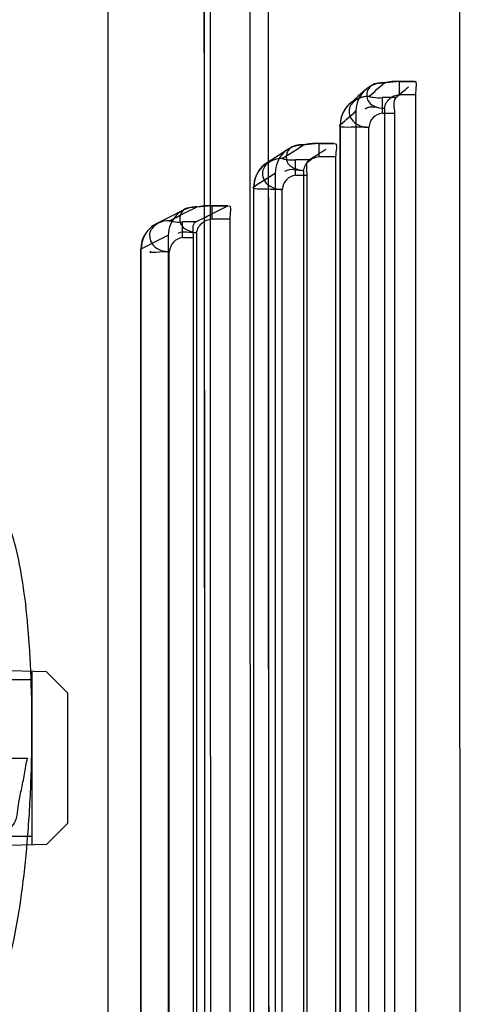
# Model space of a CAD drawing. Header units: millimetres. Extents: x 209 to 825, y 116 to 1310.
# Tile 24 of 70: x 819 to 825, y 708 to 722. Entities that reach past the tile are written whole.
import ezdxf

# ---------------------------------------------------------------- set-up
doc = ezdxf.new("R2010")
doc.units = ezdxf.units.MM
doc.header["$LTSCALE"] = 92.70943
doc.layers.get('0').update_dxf_attribs({"linetype": 'CONTINUOUS'})

msp = doc.modelspace()

# ---------------------------------------------------------------- linework, layer by layer
at = {"color": 7, "linetype": 'Continuous'}
for p, q in [((819.981, 690.377), (819.981, 725.125)), ((824.066, 720.752), (823.738, 720.718)), ((824.275, 720.752), (824.064, 720.752)), ((824.064, 720.752), (824.064, 720.57)), ((824.064, 720.751), (824.275, 720.751)), ((824.017, 720.525), (823.827, 720.525)), ((823.827, 720.308), (823.827, 720.525)), ((824.064, 720.57), (824.294, 720.57)), ((824.294, 703.198), (824.294, 720.57)), ((823.456, 720.339), (823.456, 703.329)), ((823.827, 720.308), (823.997, 720.308)), ((823.854, 720.371), (823.854, 703.396)), ((823.997, 720.308), (823.997, 702.63)), ((823.236, 702.904), (823.236, 720.144)), ((823.238, 702.911), (823.238, 720.148)), ((823.636, 702.83), (823.636, 720.108)), ((822.934, 719.881), (822.613, 719.849)), ((823.15, 719.881), (822.934, 719.881)), ((822.934, 719.881), (822.934, 719.698)), ((822.934, 719.88), (823.15, 719.88)), ((822.934, 719.698), (823.176, 719.698)), ((823.176, 700.953), (823.176, 719.698)), ((822.798, 719.653), (822.609, 719.653)), ((822.609, 719.436), (822.609, 719.653)), ((822.324, 719.469), (822.324, 701.068)), ((822.609, 719.436), (822.769, 719.436)), ((822.72, 719.5), (822.72, 701.133)), ((822.769, 719.436), (822.769, 700.14)), ((822.022, 700.434), (822.022, 719.272)), ((822.025, 700.445), (822.025, 719.277)), ((822.422, 700.359), (822.422, 719.236)), ((821.437, 719.009), (821.122, 718.981)), ((821.658, 719.009), (821.437, 719.009)), ((821.437, 719.009), (821.437, 718.827)), ((821.437, 719.008), (821.658, 719.008)), ((821.21, 718.782), (821.023, 718.782)), ((821.023, 718.565), (821.023, 718.782)), ((821.437, 718.827), (821.692, 718.827)), ((821.692, 697.765), (821.692, 718.827)), ((820.825, 718.598), (820.825, 697.864)), ((821.219, 718.628), (821.219, 697.929)), ((821.023, 718.565), (821.174, 718.565)), ((821.174, 718.565), (821.174, 696.699)), ((820.439, 697.017), (820.439, 718.401)), ((820.445, 697.031), (820.445, 718.407)), ((820.839, 696.938), (820.839, 718.365)), ((819.118, 712.476), (813.108, 712.633)), ((818.913, 712.481), (818.913, 710.048)), ((819.413, 712.181), (819.118, 712.476)), ((818.913, 712.364), (817.914, 712.364)), ((819.413, 712.181), (819.413, 710.348)), ((818.177, 711.264), (818.849, 711.264)), ((818.573, 711.264), (818.849, 711.264)), ((819.413, 710.348), (819.118, 710.053)), ((818.913, 710.164), (818.536, 710.164)), ((819.118, 710.053), (813.108, 709.896))]:
    msp.add_line(p, q, dxfattribs=at)
for points in [[(822.24, 702.118), (822.229, 724.807), (822.229, 747.721), (822.24, 770.411)], [(821.336, 770.138), (821.325, 747.63), (821.325, 724.9), (821.336, 702.39)], [(823.584, 720.631), (823.483, 720.54), (823.378, 720.449)], [(822.499, 719.798), (822.357, 719.705), (822.21, 719.612)], [(821.035, 718.948), (820.851, 718.854), (820.662, 718.76)]]:
    msp.add_lwpolyline(points, dxfattribs=at)
for centre, radius, start, end in [((823.854, 720.336), 0.4, 89.5101, 132.4701), ((818.943, 726.104), 7.277, 310.1579, 312.4453), ((824.028, 719.906), 0.846, 87.6188, 101.88), ((823.636, 720.144), 0.4, 129.9602, 180), ((818.551, 725.702), 7.268, 310.156, 312.4432), ((815.496, 730.783), 13.094, 301.9319, 303.4847), ((822.72, 719.464), 0.4, 89.3425, 123.5002), ((822.9, 718.973), 0.908, 87.8834, 101.4355), ((822.422, 719.272), 0.4, 90.0142, 179.2275), ((815.11, 730.374), 13.076, 301.9305, 303.4832), ((821.219, 718.592), 0.4, 89.1578, 117.3273), ((811.497, 738.565), 22.039, 296.1486, 297.4552), ((821.405, 718.035), 0.974, 88.1315, 101.0064), ((811.014, 738.748), 22.237, 296.2205, 297.3175), ((820.839, 718.401), 0.4, 116.2264, 180), ((810.634, 738.328), 22.206, 296.2195, 297.3164)]:
    msp.add_arc(centre, radius, start, end, dxfattribs=at)
for points, knots in [([(824.919, 771.483), (824.916, 767.605), (824.906, 759.807), (824.911, 748.067), (824.909, 736.264), (824.911, 724.461), (824.906, 712.722), (824.916, 704.924), (824.919, 701.046)], [0, 0, 0, 0, 0.165165, 0.33213, 0.5, 0.66787, 0.834835, 1, 1, 1, 1]), ([(821.427, 701.887), (821.424, 705.674), (821.415, 713.287), (821.419, 724.746), (821.418, 736.264), (821.419, 747.783), (821.415, 759.242), (821.424, 766.855), (821.427, 770.642)], [0, 0, 0, 0, 0.165232, 0.332184, 0.5, 0.667815, 0.834768, 1, 1, 1, 1]), ([(822.239, 702.111), (822.23, 713.496), (822.222, 736.264), (822.23, 759.033), (822.239, 770.417)], [0, 0, 0, 0, 0.500001, 1, 1, 1, 1]), ([(821.982, 702.196), (821.973, 713.552), (821.965, 736.264), (821.973, 758.977), (821.982, 770.333)], [0, 0, 0, 0, 0.500001, 1, 1, 1, 1]), ([(821.338, 770.124), (821.33, 758.837), (821.322, 736.264), (821.33, 713.691), (821.338, 702.405)], [0, 0, 0, 0, 0.5, 1, 1, 1, 1]), ([(823.854, 720.734), (823.753, 720.735), (823.541, 720.652), (823.456, 720.44), (823.456, 720.339)], [0, 0, 0, 0, 0.499882, 1, 1, 1, 1]), ([(823.854, 720.734), (823.783, 720.735), (823.624, 720.72), (823.575, 720.434), (823.766, 720.381), (823.854, 720.371)], [0, 0, 0, 0, 0.323595, 0.598864, 1, 1, 1, 1]), ([(823.636, 720.542), (823.535, 720.543), (823.323, 720.46), (823.238, 720.249), (823.238, 720.148)], [0, 0, 0, 0, 0.499744, 1, 1, 1, 1]), ([(823.636, 720.542), (823.583, 720.543), (823.472, 720.519), (823.328, 720.385), (823.398, 720.154), (823.555, 720.108), (823.636, 720.108)], [0, 0, 0, 0, 0.210592, 0.437206, 0.682084, 1, 1, 1, 1]), ([(823.636, 720.542), (823.656, 720.537), (823.719, 720.525), (823.783, 720.522), (823.827, 720.525)], [0, 0, 0, 0, 0.317749, 1, 1, 1, 1]), ([(823.854, 720.371), (823.866, 720.43), (823.913, 720.52), (824.006, 720.561), (824.064, 720.57)], [0, 0, 0, 0, 0.503735, 1, 1, 1, 1]), ([(823.827, 720.308), (823.772, 720.298), (823.684, 720.255), (823.644, 720.165), (823.636, 720.108)], [0, 0, 0, 0, 0.491881, 1, 1, 1, 1]), ([(823.636, 720.108), (823.582, 720.108), (823.495, 720.119), (823.178, 720.095), (823.238, 720.148)], [0, 0, 0, 0, 0.405641, 1, 1, 1, 1]), ([(822.72, 719.862), (822.619, 719.864), (822.408, 719.781), (822.324, 719.57), (822.324, 719.469)], [0, 0, 0, 0, 0.499161, 1, 1, 1, 1]), ([(822.72, 719.862), (822.65, 719.864), (822.493, 719.848), (822.451, 719.568), (822.634, 719.513), (822.72, 719.5)], [0, 0, 0, 0, 0.322734, 0.598633, 1, 1, 1, 1]), ([(822.72, 719.5), (822.734, 719.558), (822.783, 719.647), (822.876, 719.689), (822.934, 719.698)], [0, 0, 0, 0, 0.505094, 1, 1, 1, 1]), ([(822.422, 719.671), (822.321, 719.672), (822.109, 719.589), (822.025, 719.378), (822.025, 719.277)], [0, 0, 0, 0, 0.49897, 1, 1, 1, 1]), ([(822.422, 719.671), (822.368, 719.671), (822.258, 719.648), (822.114, 719.514), (822.183, 719.282), (822.341, 719.241), (822.422, 719.236)], [0, 0, 0, 0, 0.210337, 0.436859, 0.681447, 1, 1, 1, 1]), ([(822.422, 719.671), (822.441, 719.666), (822.503, 719.653), (822.566, 719.651), (822.609, 719.653)], [0, 0, 0, 0, 0.315993, 1, 1, 1, 1]), ([(822.609, 719.436), (822.555, 719.426), (822.468, 719.383), (822.429, 719.294), (822.422, 719.236)], [0, 0, 0, 0, 0.49023, 1, 1, 1, 1]), ([(822.422, 719.236), (822.366, 719.236), (822.283, 719.243), (821.96, 719.235), (822.025, 719.277)], [0, 0, 0, 0, 0.415401, 1, 1, 1, 1]), ([(821.219, 718.991), (821.119, 718.992), (820.908, 718.91), (820.825, 718.699), (820.825, 718.598)], [0, 0, 0, 0, 0.498197, 1, 1, 1, 1]), ([(821.219, 718.991), (821.151, 718.992), (820.995, 718.977), (820.96, 718.702), (821.135, 718.644), (821.219, 718.628)], [0, 0, 0, 0, 0.32121, 0.597988, 1, 1, 1, 1]), ([(820.839, 718.799), (820.739, 718.801), (820.528, 718.718), (820.445, 718.508), (820.445, 718.407)], [0, 0, 0, 0, 0.497951, 1, 1, 1, 1]), ([(820.839, 718.799), (820.786, 718.8), (820.675, 718.776), (820.532, 718.642), (820.6, 718.411), (820.758, 718.366), (820.839, 718.365)], [0, 0, 0, 0, 0.21024, 0.436567, 0.680902, 1, 1, 1, 1]), ([(820.839, 718.799), (820.858, 718.794), (820.918, 718.782), (820.98, 718.779), (821.023, 718.782)], [0, 0, 0, 0, 0.314207, 1, 1, 1, 1]), ([(821.219, 718.628), (821.234, 718.686), (821.285, 718.776), (821.379, 718.818), (821.437, 718.827)], [0, 0, 0, 0, 0.506178, 1, 1, 1, 1]), ([(821.023, 718.565), (820.97, 718.554), (820.885, 718.51), (820.846, 718.421), (820.839, 718.365)], [0, 0, 0, 0, 0.489136, 1, 1, 1, 1]), ([(818.394, 707.904), (818.455, 708.008), (818.559, 708.283), (818.678, 708.771), (818.779, 709.388), (818.855, 710.108), (818.903, 710.892), (818.919, 711.694), (818.903, 712.462), (818.858, 713.162), (818.786, 713.761), (818.692, 714.236), (818.602, 714.506), (818.547, 714.609)], [0, 0, 0, 0, 0.053424, 0.128276, 0.221375, 0.329005, 0.447431, 0.567238, 0.682587, 0.786342, 0.876157, 0.948527, 1, 1, 1, 1]), ([(818.225, 711.264), (818.239, 711.187), (818.266, 711.036), (818.307, 710.821), (818.345, 710.618), (818.401, 710.441), (818.424, 710.138), (818.719, 710.341), (818.705, 710.582), (818.77, 710.822), (818.807, 711.039), (818.835, 711.189), (818.849, 711.264)], [0, 0, 0, 0, 0.10436, 0.204637, 0.295095, 0.372261, 0.480513, 0.565839, 0.705732, 0.797015, 0.897361, 1, 1, 1, 1])]:
    msp.add_open_spline(points, degree=3, knots=knots, dxfattribs=at)
for points in [[(824.017, 720.525), (824.076, 720.574), (824.135, 720.624), (824.192, 720.676)], [(824.294, 720.57), (824.294, 720.628), (824.325, 720.782), (824.282, 720.743)], [(824.017, 720.525), (823.962, 720.478), (823.997, 720.381), (823.997, 720.308)], [(823.854, 720.371), (823.765, 720.371), (823.65, 720.424), (823.585, 720.362)], [(823.176, 719.698), (823.176, 719.756), (823.208, 719.903), (823.16, 719.871)], [(822.798, 719.653), (822.877, 719.703), (822.957, 719.752), (823.035, 719.804)], [(822.798, 719.653), (822.736, 719.615), (822.769, 719.509), (822.769, 719.436)], [(822.72, 719.5), (822.632, 719.5), (822.529, 719.54), (822.456, 719.491)], [(821.692, 718.827), (821.692, 718.885), (821.723, 719.026), (821.671, 719)], [(821.21, 718.782), (821.144, 718.749), (821.174, 718.638), (821.174, 718.565)], [(821.219, 718.628), (821.133, 718.628), (821.037, 718.66), (820.961, 718.62)], [(820.839, 718.365), (820.753, 718.365), (820.505, 718.335), (820.582, 718.373)]]:
    msp.add_open_spline(points, degree=3, dxfattribs=at)

doc.saveas('drawing.dxf')
